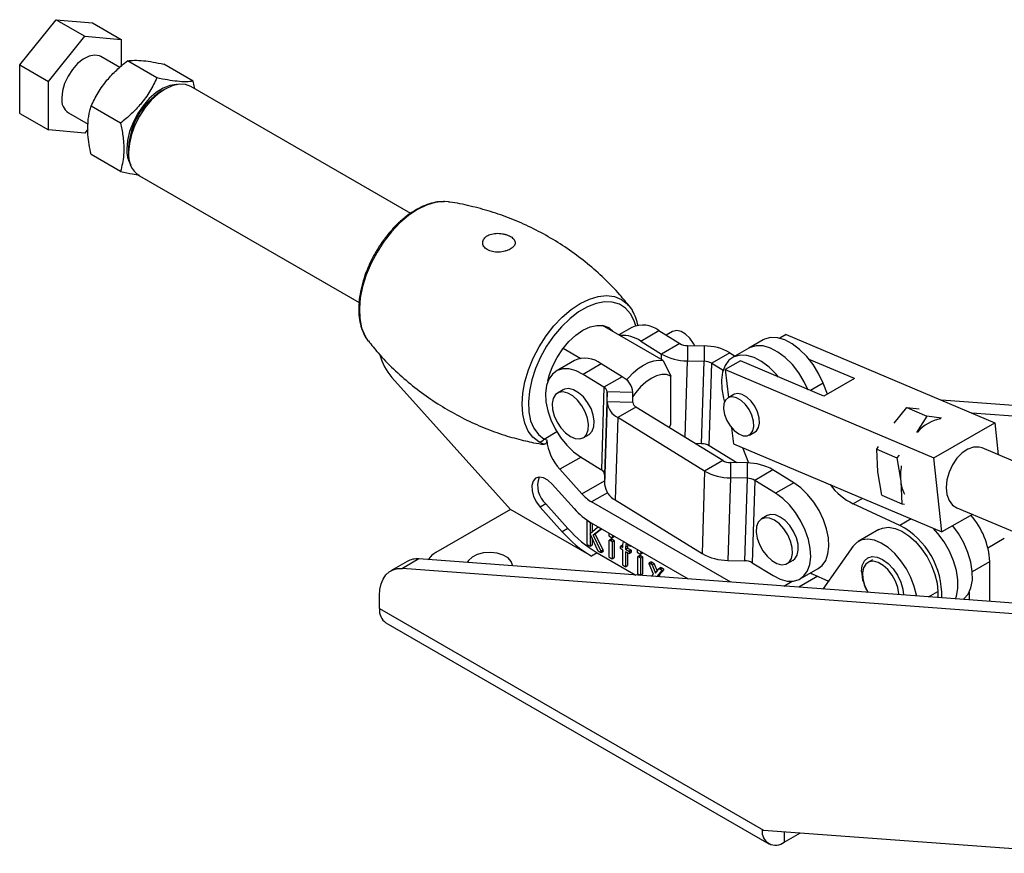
# Model space of a CAD drawing. Extents: x 63 to 798, y 53 to 570.
# Tile 1 of 28: x 63 to 245, y 65 to 219. Entities that reach past the tile are written whole.
import ezdxf

# ---------------------------------------------------------------- set-up
doc = ezdxf.new("R2010")
doc.units = 0
doc.header["$LTSCALE"] = 2
doc.layers.get('0').update_dxf_attribs({"linetype": 'CONTINUOUS'})

msp = doc.modelspace()

# ---------------------------------------------------------------- linework, layer by layer
at = {"color": 7, "linetype": 'CONTINUOUS'}
for p, q in [((63.0498, 210.3061), (69.7674, 218.6626)), ((69.7674, 218.6626), (75.0707, 215.6011)), ((69.7674, 218.6626), (76.4849, 218.0619)), ((76.4849, 218.0619), (81.7882, 215.0004)), ((68.3531, 207.2445), (75.0707, 215.6011)), ((75.0707, 215.6011), (81.7882, 215.0004)), ((81.7882, 215.0004), (81.7882, 210.0611)), ((81.5325, 209.8416), (78.0704, 211.8402)), ((88.4087, 207.9012), (82.9458, 211.0548)), ((63.0498, 210.3061), (68.3531, 207.2445)), ((63.0498, 201.3489), (63.0498, 210.3061)), ((95.1262, 207.3005), (89.6634, 210.4542)), ((68.3531, 198.2874), (68.3531, 207.2445)), ((89.9188, 205.8485), (89.2118, 205.4402)), ((135.2953, 182.8752), (94.682, 206.3207)), ((81.6912, 199.5446), (76.2283, 202.6983)), ((63.0498, 201.3489), (68.3531, 198.2874)), ((72.0709, 201.4476), (75.6714, 199.3691)), ((75.6698, 198.432), (75.0707, 197.6867)), ((75.0707, 197.6867), (68.3531, 198.2874)), ((83.1847, 194.9999), (83.1847, 194.1835)), ((81.6912, 190.5875), (76.2283, 193.7411)), ((85.1578, 189.8225), (125.7622, 166.382)), ((142.2929, 184.9722), (141.5719, 185.0341)), ((181.9499, 155.691), (170.7644, 162.1482)), ((176.1743, 161.8038), (173.7677, 160.4145)), ((177.7967, 159.2562), (181.1554, 161.1952)), ((181.1554, 161.1952), (185.007, 158.8184)), ((183.6779, 161.0149), (182.5256, 160.3497)), ((204.6536, 160.4798), (203.4826, 159.8038)), ((204.6536, 160.4798), (243.2016, 144.1763)), ((127.3192, 159.4463), (127.4581, 159.2639)), ((177.7967, 159.2562), (181.6483, 156.8794)), ((185.007, 158.8184), (181.6483, 156.8794)), ((186.4206, 158.4407), (186.4192, 155.6049)), ((186.4206, 158.4407), (189.5129, 158.3797)), ((189.5129, 158.3797), (189.5115, 155.5439)), ((200.4168, 159.4938), (197.7652, 157.9631)), ((163.4812, 157.9437), (166.7312, 156.0676)), ((194.2838, 157.1052), (190.9251, 155.1663)), ((194.2838, 157.1052), (195.2483, 156.5101)), ((197.7652, 157.9631), (194.76, 156.2282)), ((165.5323, 155.6603), (162.1736, 153.7213)), ((170.5135, 155.0517), (167.1547, 153.1128)), ((174.3651, 152.6749), (170.5135, 155.0517)), ((181.9499, 155.691), (183.3641, 152.812)), ((186.4192, 155.6049), (189.5115, 155.5439)), ((189.0484, 140.3061), (189.5115, 155.5439)), ((190.4621, 139.9285), (190.9251, 155.1663)), ((190.9251, 155.1663), (193.005, 153.8827)), ((196.2125, 155.6068), (193.4282, 153.9995)), ((211.6317, 149.0854), (196.2125, 155.6068)), ((217.2886, 152.3511), (208.9359, 155.8838)), ((171.0063, 150.7359), (167.1547, 153.1128)), ((193.4282, 153.9995), (193.9903, 148.8197)), ((193.4282, 153.9995), (231.9763, 137.6961)), ((131.821, 152.5625), (153.7585, 128.1497)), ((174.3651, 152.6749), (171.0063, 150.7359)), ((183.3641, 143.8519), (183.3641, 152.812)), ((212.2985, 149.4704), (211.4956, 151.4944)), ((217.2886, 152.3511), (211.6317, 149.0854)), ((163.4821, 150.2726), (162.4215, 149.6603)), ((171.0063, 150.7359), (170.5433, 135.4981)), ((171.5915, 149.8801), (171.1285, 134.6423)), ((171.5906, 148.0334), (171.5915, 149.8801)), ((176.3401, 149.7863), (171.5915, 149.8801)), ((176.3392, 147.9397), (176.3401, 149.7863)), ((194.9911, 149.3975), (193.9305, 148.7852)), ((171.5906, 148.0334), (171.1276, 132.7956)), ((176.3392, 147.9397), (171.5906, 148.0334)), ((288.562, 144.238), (233.3537, 148.3414)), ((176.9244, 147.0838), (173.5656, 145.1449)), ((192.963, 137.1862), (176.9244, 147.0838)), ((224.6561, 144.1015), (226.9713, 146.9735)), ((226.9713, 146.9735), (230.6827, 145.4038)), ((226.9713, 146.9735), (229.2604, 146.7595)), ((285.2845, 142.5234), (238.9709, 145.9656)), ((173.5656, 145.1449), (173.1026, 129.9071)), ((189.6043, 135.2473), (173.5656, 145.1449)), ((183.0253, 143.3189), (183.3641, 143.8519)), ((230.6827, 145.4038), (228.7458, 142.3718)), ((233.35, 145.0298), (230.6827, 145.4038)), ((231.9763, 137.6961), (243.2016, 144.1763)), ((243.2016, 144.1763), (243.8428, 138.2668)), ((167.1836, 141.4112), (168.2442, 142.0235)), ((194.5945, 143.2505), (194.9154, 140.2927)), ((197.8989, 141.911), (198.9596, 142.5233)), ((189.0484, 140.3061), (187.8697, 140.3294)), ((194.9154, 140.2927), (233.4635, 123.9892)), ((195.5554, 136.7853), (190.4621, 139.9285)), ((196.5838, 139.5871), (197.713, 136.7401)), ((221.4207, 139.2665), (221.7566, 139.7924)), ((221.4207, 139.2665), (225.132, 137.6968)), ((221.6334, 135.1337), (221.4207, 139.2665)), ((263.8088, 129.8224), (240.8663, 139.5257)), ((166.6917, 137.875), (170.5433, 135.4981)), ((192.963, 137.1862), (189.6043, 135.2473)), ((194.3766, 136.8086), (194.3752, 133.9728)), ((197.4689, 136.7476), (194.3766, 136.8086)), ((197.4689, 136.7476), (197.4675, 133.9118)), ((225.5336, 138.195), (225.132, 137.6968)), ((225.132, 137.6968), (225.8387, 133.3551)), ((233.4635, 123.9892), (231.9763, 137.6961)), ((166.929, 131.0447), (162.8629, 135.5695)), ((171.1285, 134.6423), (171.1276, 132.7956)), ((189.6043, 135.2473), (189.1412, 120.0095)), ((202.2398, 135.4731), (198.8811, 133.5341)), ((206.0914, 133.0963), (202.2398, 135.4731)), ((222.3401, 130.792), (221.6334, 135.1337)), ((165.501, 128.3134), (161.435, 132.8383)), ((194.3752, 133.9728), (193.9122, 118.735)), ((197.4675, 133.9118), (194.3752, 133.9728)), ((197.4675, 133.9118), (197.0044, 118.674)), ((198.8811, 133.5341), (198.4181, 118.2964)), ((202.7327, 131.1573), (198.8811, 133.5341)), ((206.0914, 133.0963), (202.7327, 131.1573)), ((225.8387, 133.3551), (226.0515, 129.2224)), ((160.2644, 129.183), (159.2037, 128.5707)), ((160.2644, 129.183), (164.3304, 124.6581)), ((194.4197, 114.7199), (168.714, 129.5595)), ((173.1026, 129.9071), (189.1412, 120.0095)), ((225.6743, 125.2147), (217.0493, 129.1972)), ((222.3401, 130.792), (226.0515, 129.2224)), ((226.0515, 129.2224), (226.5142, 129.1575)), ((153.7585, 128.1497), (139.9699, 120.1897)), ((168.714, 119.5161), (153.7585, 128.1497)), ((159.2037, 128.5707), (163.2698, 124.0458)), ((236.1919, 128.4736), (261.78, 117.6514)), ((167.89, 121.7351), (167.89, 126.0053)), ((167.9909, 126.0972), (167.9081, 126.0495)), ((168.4619, 125.6751), (168.5593, 125.7313)), ((168.4619, 125.6751), (168.4619, 123.6979)), ((186.6271, 115.2991), (168.714, 125.6401)), ((168.8155, 125.5816), (168.8155, 123.9998)), ((201.1801, 127.0088), (200.1195, 126.3965)), ((239.1005, 127.2434), (233.4635, 123.9892)), ((164.3304, 124.6581), (163.2698, 124.0458)), ((168.4619, 123.6979), (169.8435, 124.8775)), ((170.3171, 124.3916), (169.0231, 123.3739)), ((170.6083, 124.5466), (169.3767, 123.578)), ((169.9337, 124.936), (169.8668, 124.8974)), ((170.3171, 124.3916), (170.597, 124.5531)), ((170.4101, 124.5505), (170.5058, 124.6058)), ((172.0106, 123.7371), (172.0021, 123.7321)), ((221.808, 124.437), (217.9896, 122.2327)), ((169.898, 120.5759), (168.4619, 123.6298)), ((168.4619, 123.6298), (168.4619, 121.405)), ((168.8155, 122.878), (168.8155, 121.6091)), ((169.0231, 123.3739), (169.3767, 123.578)), ((169.0231, 123.3739), (170.4163, 120.4583)), ((169.3767, 123.578), (170.7699, 120.6625)), ((171.9964, 119.3604), (171.9964, 122.45)), ((172.3688, 122.6991), (172.0152, 122.495)), ((172.252, 122.4088), (172.6056, 122.6129)), ((172.5055, 122.9326), (172.8591, 123.1367)), ((172.5112, 122.1529), (172.8647, 122.357)), ((172.5112, 122.1529), (172.5112, 119.0633)), ((172.5684, 123.1539), (172.7946, 123.2845)), ((172.8647, 122.357), (172.8647, 119.2674)), ((241.9477, 121.0888), (244.9796, 122.8391)), ((168.4417, 121.3599), (168.7953, 121.564)), ((168.4619, 121.405), (168.8155, 121.6091)), ((169.7747, 120.1284), (168.714, 119.5161)), ((169.7747, 120.1284), (176.886, 116.0231)), ((170.4163, 120.4583), (170.7699, 120.6625)), ((170.4676, 120.1881), (170.8212, 120.3922)), ((170.4887, 120.2411), (170.8422, 120.4452)), ((174.4382, 121.5322), (174.0846, 121.3281)), ((174.136, 121.3212), (174.4895, 121.5253)), ((174.136, 121.3212), (174.5015, 121.1102)), ((174.5015, 120.6479), (174.136, 120.8589)), ((174.5015, 121.1102), (174.5015, 121.4383)), ((174.5015, 117.9153), (174.5015, 120.6479)), ((175.0162, 121.166), (175.3697, 121.3701)), ((175.0162, 121.166), (175.0162, 120.813)), ((175.0162, 120.813), (175.3697, 121.0171)), ((175.0162, 120.813), (175.606, 120.4726)), ((175.606, 120.0103), (175.0162, 120.3507)), ((175.0162, 120.3507), (175.0162, 117.6182)), ((175.4081, 121.6935), (175.3697, 121.3701)), ((175.3697, 121.3701), (175.3697, 121.0171)), ((175.3697, 121.0171), (175.9595, 120.6767)), ((175.3697, 120.1466), (175.3697, 117.8223)), ((175.606, 120.4726), (175.9595, 120.6767)), ((175.6578, 120.0051), (176.0113, 120.2092)), ((175.7025, 120.1836), (176.0561, 120.3877)), ((175.841, 121.3726), (175.9737, 121.4492)), ((177.2494, 120.7127), (177.2409, 120.7078)), ((177.7443, 119.9082), (178.0979, 120.1123)), ((177.8072, 120.1295), (178.0334, 120.2602)), ((216.9772, 121.2933), (211.4707, 113.4526)), ((134.6167, 118.5473), (131.6115, 116.8125)), ((136.7927, 119.003), (133.7875, 117.2682)), ((254.4263, 110.26), (136.7927, 119.003)), ((172.493, 119.0199), (172.8465, 119.224)), ((172.5112, 119.0633), (172.8647, 119.2674)), ((177.2353, 116.3361), (177.2353, 119.4257)), ((177.6076, 119.6748), (177.254, 119.4707)), ((177.4908, 119.3845), (177.8444, 119.5886)), ((177.75, 119.1286), (178.1035, 119.3327)), ((177.75, 119.1286), (177.75, 116.039)), ((178.1035, 119.3327), (178.1035, 116.2431)), ((179.7082, 118.4659), (179.3546, 118.2618)), ((179.6089, 118.1617), (179.9625, 118.3658)), ((193.9122, 118.735), (197.0044, 118.674)), ((198.4181, 118.2964), (202.2697, 115.9195)), ((204.8816, 118.1474), (205.9422, 118.7597)), ((220.6297, 118.8639), (219.7546, 118.3587)), ((242.2882, 111.1621), (242.2882, 118.5203)), ((251.4211, 108.5251), (133.7875, 117.2682)), ((174.9992, 117.5748), (175.3528, 117.7789)), ((175.0162, 117.6182), (175.3697, 117.8223)), ((180.1639, 116.2181), (179.365, 118.1312)), ((179.9047, 117.9022), (180.2583, 118.1063)), ((179.9047, 117.9022), (180.5231, 116.3946)), ((180.2583, 118.1063), (180.8116, 116.7572)), ((180.5231, 116.3946), (181.1504, 117.1831)), ((181.6393, 116.8183), (180.8457, 115.841)), ((181.5268, 117.4067), (181.1732, 117.2026)), ((181.9928, 117.0224), (181.1993, 116.0451)), ((181.4185, 117.1171), (181.7721, 117.3212)), ((181.6393, 116.8183), (181.9928, 117.0224)), ((207.2508, 115.311), (210.6095, 117.2499)), ((177.7318, 115.9956), (178.0853, 116.1997)), ((177.75, 116.039), (178.1035, 116.2431)), ((179.8218, 115.8049), (180.1639, 116.2181)), ((180.8457, 115.841), (181.1993, 116.0451)), ((180.8457, 115.841), (180.894, 115.7252)), ((181.1993, 116.0451), (181.3468, 115.6916)), ((209.1816, 116.4256), (209.4925, 116.2741)), ((209.4925, 116.2741), (212.4826, 114.8935)), ((232.6716, 112.9688), (232.6716, 111.8769)), ((238.4699, 112.8489), (238.4699, 111.4459)), ((129.5401, 109.8408), (129.5401, 112.234)), ((129.5401, 109.8408), (200.4595, 68.8999)), ((130.7312, 107.2082), (201.4418, 66.3878)), ((200.4595, 68.8999), (258.1978, 64.6085)), ((204.3166, 66.6725), (207.295, 68.3919))]:
    msp.add_line(p, q, dxfattribs=at)
at = {"color": 8, "linetype": 'CONTINUOUS'}
for p, q in [((181.618, 155.8826), (181.6483, 156.8794)), ((185.9903, 141.4892), (186.4192, 155.6049)), ((211.4956, 151.4944), (209.1447, 150.1373)), ((159.9465, 141.168), (162.3037, 142.5288)), ((166.7714, 137.8258), (162.8629, 135.5695)), ((166.929, 131.0447), (171.1279, 133.4687)), ((171.6377, 131.2474), (168.714, 129.5595)), ((218.7831, 130.1981), (217.0493, 129.1972)), ((168.176, 125.9506), (168.1938, 125.9609)), ((227.7427, 126.4087), (225.6743, 125.2147)), ((170.1572, 124.8069), (170.1573, 124.807)), ((239.074, 116.6648), (242.2882, 118.5203)), ((204.2584, 113.9887), (205.7962, 114.8764)), ((210.5284, 115.7958), (207.0399, 113.7819)), ((230.9959, 112.0014), (232.6716, 112.9688)), ((204.3166, 68.6132), (204.3166, 66.6725))]:
    msp.add_line(p, q, dxfattribs=at)
at = {"color": 7, "linetype": 'CONTINUOUS', "flags": 128}
for points in [[(78.0704, 211.8402), (77.775, 211.98), (76.8771, 212.1197), (75.8656, 211.9153), (74.8043, 211.3797), (73.7596, 210.5465), (72.7973, 209.4681), (71.9779, 208.2122), (71.3528, 206.8578), (70.9613, 205.49), (70.828, 204.1947)], [(92.1342, 206.6951), (92.0154, 206.6956), (90.8079, 206.5149), (89.5351, 206.0053), (88.2491, 205.1876), (87.0026, 204.0953), (85.8465, 202.773), (84.8282, 201.2751), (83.9895, 199.6626), (83.3646, 198.0018), (82.9791, 196.3605), (82.8488, 194.806)], [(94.682, 206.3207), (93.6618, 206.6985), (92.4973, 206.745), (91.2339, 206.4582), (89.9199, 205.8491), (88.6059, 204.9412), (87.3425, 203.7692), (86.178, 202.3783), (85.1574, 200.8218), (84.3198, 199.1597), (83.6974, 197.4558), (83.3141, 195.7755), (83.1847, 194.1835)], [(175.7461, 165.6621), (176.2076, 164.9919), (176.2516, 164.9171)], [(160.6377, 151.8594), (160.9003, 152.8875), (161.5227, 154.5914), (162.3603, 156.2535), (163.3809, 157.81), (164.5454, 159.2009), (165.8088, 160.3729), (167.1228, 161.2809), (168.4368, 161.89), (169.7002, 162.1768), (170.8647, 162.1302), (171.8853, 161.7522), (172.7229, 161.0572), (172.788, 160.98)], [(187.8153, 158.4132), (187.571, 158.8514), (186.8798, 159.7946), (186.0804, 160.5407), (185.2439, 161.0237), (184.4445, 161.2004), (183.7534, 161.0552), (183.6779, 161.0149)], [(208.6945, 150.3277), (208.0226, 151.7272), (206.9991, 153.3976), (205.8129, 154.9107), (204.5096, 156.2082), (203.1393, 157.2403), (201.7545, 157.9674), (200.4086, 158.3615), (199.1532, 158.4075), (198.0366, 158.1036), (197.7652, 157.9631)], [(208.7608, 150.1692), (208.0226, 151.7272), (206.9991, 153.3976), (205.8129, 154.9107), (204.5096, 156.2082), (203.1393, 157.2403), (201.7545, 157.9674), (200.4086, 158.3615), (199.1532, 158.4075), (198.0366, 158.1036), (197.7652, 157.9631)], [(211.4956, 151.4944), (210.6742, 153.258), (209.6508, 154.9284), (208.4646, 156.4414), (207.1613, 157.7389), (205.7909, 158.7711), (204.4062, 159.4982), (203.0602, 159.8923), (201.8048, 159.9383), (200.6883, 159.6343), (200.4168, 159.4938)], [(203.279, 152.6181), (202.8077, 153.1758), (201.5044, 154.4733), (200.1341, 155.5055), (198.7493, 156.2325), (197.4034, 156.6267), (196.148, 156.6726), (195.0314, 156.3687), (194.0965, 155.7266), (193.3792, 154.7709), (192.9072, 153.5384), (192.6984, 152.0765), (192.761, 150.4412), (193.0926, 148.6956), (193.2894, 148.0088)], [(175.1519, 152.0946), (175.5101, 152.5053), (176.4106, 153.413), (177.3497, 154.1911), (178.3083, 154.8236), (179.2669, 155.2978), (180.2059, 155.604), (181.1064, 155.736), (181.9499, 155.691)], [(167.1547, 153.1128), (165.8405, 153.7746), (164.5679, 154.1183), (163.3859, 154.1305), (162.3397, 153.8108), (161.4697, 153.1715), (160.8093, 152.2371), (160.3838, 151.0436), (160.2097, 149.6369), (160.2935, 148.0709), (160.6321, 146.4059), (161.2125, 144.7058), (162.0123, 143.036), (163.0009, 141.4607), (164.1402, 140.0404), (165.3864, 138.8297), (166.6917, 137.875)], [(183.3641, 152.812), (182.5728, 153.0637), (181.6807, 153.0734), (180.7192, 152.8408), (179.7225, 152.3741), (178.7257, 151.69), (177.7642, 150.8124), (176.8721, 149.7727), (176.3397, 149.0198)], [(164.8025, 141.647), (165.7111, 141.2667), (166.5523, 141.203), (167.2637, 141.4606), (167.7925, 142.0205), (168.0997, 142.8411), (168.1623, 143.8616), (167.9757, 145.0062), (167.5537, 146.1901), (166.9278, 147.3254), (166.1442, 148.328), (165.2611, 149.1236), (164.344, 149.653), (163.4609, 149.8771), (162.6773, 149.7792), (162.0513, 149.3666), (161.6294, 148.6698), (161.4428, 147.7406), (161.5054, 146.6479), (161.8125, 145.4728), (162.3414, 144.3022), (163.0528, 143.2232), (163.8939, 142.3157), (164.8025, 141.647)], [(168.2442, 142.0235), (168.3243, 142.0729), (168.8532, 142.6328), (169.1603, 143.4534), (169.2229, 144.4739), (169.0363, 145.6185), (168.6144, 146.8024), (167.9884, 147.9377), (167.2048, 148.9403), (166.3217, 149.7359), (165.4046, 150.2653), (164.5215, 150.4894), (163.7379, 150.3915), (163.4821, 150.2726)], [(198.9596, 142.5233), (199.1694, 142.6733), (199.5877, 143.2684), (199.7738, 144.1027), (199.7113, 145.1021), (199.4057, 146.1777), (198.8841, 147.234), (198.193, 148.1772), (197.3936, 148.9234), (196.5571, 149.4063), (195.7577, 149.583), (195.0665, 149.4379), (194.9911, 149.3975)], [(195.9147, 142.1074), (196.7419, 141.7739), (197.4955, 141.7579), (198.1088, 142.061), (198.527, 142.6561), (198.7132, 143.4904), (198.6506, 144.4898), (198.345, 145.5654), (197.8235, 146.6217), (197.1323, 147.5649), (196.3329, 148.3111), (195.4964, 148.794), (194.6971, 148.9707), (194.0059, 148.8256), (193.4843, 148.3714), (193.1787, 147.6486), (193.1162, 146.7214), (193.3023, 145.6722), (193.7206, 144.5942), (194.3338, 143.5832), (195.0875, 142.7289), (195.9147, 142.1074)], [(240.8663, 139.5257), (240.3278, 139.6861), (239.3056, 139.6835), (238.2345, 139.3238), (237.182, 138.6295), (236.2141, 137.6443), (235.3916, 136.4301), (234.7663, 135.0632), (234.3775, 133.6295), (234.2495, 132.219), (234.3904, 130.9204), (234.7913, 129.8153), (235.4271, 128.9731), (236.1919, 128.4736)], [(161.435, 132.8383), (160.637, 133.5611), (159.8079, 134.0042), (159.029, 134.1244), (158.3763, 133.9098), (157.9138, 133.3814), (157.6868, 132.591), (157.7175, 131.616), (158.0028, 130.5517), (158.515, 129.5023), (159.2037, 128.5707)], [(210.6095, 117.2499), (211.3134, 117.7998), (211.9738, 118.7342), (212.3993, 119.9276), (212.5734, 121.3344), (212.4896, 122.9004), (212.151, 124.5654), (211.5706, 126.2654), (210.7708, 127.9352), (209.7822, 129.5105), (208.643, 130.9309), (207.3967, 132.1416), (206.0914, 133.0963)], [(202.2697, 115.9195), (203.5838, 115.2577), (204.8564, 114.914), (206.0385, 114.9018), (207.0846, 115.2215), (207.9546, 115.8608), (208.6151, 116.7952), (209.0405, 117.9887), (209.2147, 119.3954), (209.1309, 120.9614), (208.7922, 122.6264), (208.2119, 124.3265), (207.412, 125.9963), (206.4235, 127.5716), (205.2842, 128.9919), (204.038, 130.2026), (202.7327, 131.1573)], [(202.9333, 118.1656), (203.8183, 117.9325), (204.6055, 118.0213), (205.2367, 118.4254), (205.6649, 119.1147), (205.8584, 120.0382), (205.8029, 121.1273), (205.5024, 122.3014), (204.9794, 123.4732), (204.2725, 124.556), (203.4341, 125.4694), (202.5265, 126.1456), (201.617, 126.5345), (200.7731, 126.6074), (200.0572, 126.3586), (199.5225, 125.8068), (199.2088, 124.9928), (199.1391, 123.977), (199.3188, 122.8348), (199.7344, 121.6508), (200.3552, 120.5129), (201.1351, 119.5055), (202.0162, 118.7032), (202.9333, 118.1656)], [(205.9422, 118.7597), (206.2973, 119.0377), (206.7255, 119.727), (206.9191, 120.6505), (206.8635, 121.7396), (206.5631, 122.9137), (206.04, 124.0855), (205.3331, 125.1683), (204.4948, 126.0817), (203.5872, 126.7579), (202.6777, 127.1469), (201.8337, 127.2197), (201.1801, 127.0088)], [(221.808, 124.437), (222.4835, 124.7243), (223.5784, 124.8569), (224.7836, 124.6574), (226.0505, 124.1339), (227.3277, 123.3076), (228.5637, 122.2118), (229.7085, 120.8909), (230.7158, 119.3982), (231.5449, 117.7941), (232.1623, 116.1435), (232.543, 114.5131), (232.6716, 112.9688)], [(235.9645, 111.6321), (236.1533, 112.152), (236.4216, 113.5676), (236.4195, 115.1695), (236.1469, 116.8963), (235.6145, 118.6816), (234.8426, 120.4567), (233.8609, 122.1536), (232.7071, 123.7068), (231.8075, 124.6896)], [(235.9645, 111.6321), (236.1533, 112.152), (236.4216, 113.5676), (236.4195, 115.1695), (236.1469, 116.8963), (235.6145, 118.6816), (234.8426, 120.4567), (233.8609, 122.1536), (232.7071, 123.7068), (231.8075, 124.6896)], [(237.3913, 111.5261), (237.5082, 111.6193), (238.2765, 112.5081), (238.805, 113.6828), (239.0733, 115.0983), (239.0711, 116.7003), (238.7986, 118.4271), (238.2661, 120.2123), (237.4942, 121.9875), (236.5125, 123.6843), (235.4454, 125.1334)], [(228.7461, 112.1686), (228.7246, 112.3088), (228.3439, 113.9392), (227.7265, 115.5898), (226.8974, 117.1939), (225.8901, 118.6866), (224.7453, 120.0075), (223.5093, 121.1033), (222.2321, 121.9296), (220.9653, 122.4531), (219.76, 122.6526), (218.6652, 122.52), (217.7249, 122.0607), (216.9772, 121.2933)], [(154.1194, 117.7405), (154.1164, 117.8323), (153.8809, 118.5509), (153.2889, 119.1974), (152.3931, 119.7146), (151.2731, 120.0563), (150.0283, 120.1923), (148.7694, 120.1104), (147.6083, 119.8179), (146.648, 119.3409), (145.974, 118.7216), (145.7471, 118.3375)], [(218.6002, 116.6834), (218.7327, 117.7693), (219.1212, 118.6281), (219.7393, 119.2014), (220.5447, 119.4501), (221.4827, 119.3573), (222.4893, 118.9293), (223.4958, 118.1952), (224.4338, 117.205), (225.2393, 116.0263), (225.8573, 114.7394), (226.2458, 113.432), (226.3762, 112.3448)], [(225.5017, 112.4098), (225.4955, 112.56), (225.3089, 113.7046), (224.8869, 114.8885), (224.261, 116.0239), (223.4774, 117.0265), (222.5943, 117.822), (221.6771, 118.3515), (220.7941, 118.5755), (220.0105, 118.4776), (219.3845, 118.065), (218.9625, 117.3683), (218.776, 116.4391), (218.8385, 115.3464), (219.1457, 114.1712), (219.6745, 113.0007), (219.7679, 112.8359)], [(129.5401, 112.234), (129.6143, 113.371), (129.8353, 114.3985), (130.1986, 115.2949), (130.6965, 116.0413), (131.3185, 116.6222), (132.0516, 117.0253), (132.8804, 117.2421), (133.7875, 117.2682)]]:
    msp.add_lwpolyline(points, dxfattribs=at)
at = {"color": 8, "linetype": 'CONTINUOUS', "flags": 128}
for points in [[(141.5719, 185.0341), (141.3804, 185.0366), (139.8434, 184.8698), (138.2288, 184.3769), (136.575, 183.5697), (134.9212, 182.4674), (133.3066, 181.0962), (131.7696, 179.4885), (130.3467, 177.6825), (129.0717, 175.7212), (127.9748, 173.6511), (127.0821, 171.5213), (126.4148, 169.3824), (125.9887, 167.2852), (125.8139, 165.2795), (125.8946, 163.4129), (126.2289, 161.7297), (126.8088, 160.2698), (127.3192, 159.4463)], [(158.9728, 140.629), (157.8854, 141.4881), (157.0123, 142.6485), (156.3749, 144.0819), (155.9887, 145.7532), (155.8632, 147.6214), (156.0015, 149.6406), (156.4002, 151.7616), (157.0496, 153.9322), (157.9337, 156.0993), (159.0308, 158.2097), (160.3141, 160.2118), (161.7522, 162.0566), (163.3097, 163.6987), (164.9486, 165.098), (166.6286, 166.2202), (168.3086, 167.0377), (169.9475, 167.5306), (171.505, 167.6868), (172.9431, 167.5024), (174.2264, 166.9819), (175.3235, 166.1382), (175.7461, 165.6621)], [(176.881, 162.1052), (176.5846, 163.0164), (175.8944, 164.3282), (174.9742, 165.3563), (173.8482, 166.0735), (172.5458, 166.4612), (171.1013, 166.5091), (169.5524, 166.216), (167.9398, 165.5896), (166.3058, 164.6463), (164.6932, 163.4109), (163.1443, 161.9157), (161.6998, 160.1999), (160.3974, 158.3085), (159.2714, 156.2912), (158.3512, 154.2007), (157.661, 152.092), (157.2189, 150.0202), (157.0364, 148.0398), (157.1184, 146.2027), (157.4627, 144.5569), (158.0603, 143.1458), (158.8956, 142.0062), (159.9465, 141.168), (159.9465, 141.168)]]:
    msp.add_lwpolyline(points, dxfattribs=at)
at = {"color": 7, "linetype": 'CONTINUOUS'}
for centre, radius, start, end in [((73.6951, 203.8371), 2.8892, 172.891506, 235.796304), ((96.2378, 194.4243), 13.0658, 122.529918, 177.475455), ((88.3823, 194.5651), 5.5387, 177.507961, 209.453693), ((87.7158, 193.6066), 4.5676, 172.745277, 235.942557), ((178.1625, 157.388), 4.8428, 51.828877, 114.239607), ((174.5571, 154.7435), 5.5552, 54.326654, 95.606406), ((186.424, 161.2879), 2.8472, 240.154406, 269.933126), ((189.5016, 148.7703), 9.6094, 60.154621, 89.932863), ((139.2511, 159.2296), 9.9828, 194.471639, 221.901845), ((186.4305, 165.2143), 9.6094, 240.154668, 269.932819), ((167.54, 151.4032), 4.7067, 50.820108, 115.248377), ((189.5081, 152.6967), 2.8472, 60.154537, 89.932757), ((172.7603, 149.4581), 3.5948, 5.238351, 63.486058), ((170.5308, 149.7828), 1.0651, 5.2386, 63.485884), ((175.1704, 148.3616), 3.5948, 185.23841, 243.486004), ((177.3999, 148.0369), 1.0651, 185.238342, 243.48597), ((234.4246, 137.9288), 7.0878, 99.493216, 140.501408), ((159.0559, 141.628), 1.0024, 265.244832, 332.68398), ((169.9284, 142.0107), 9.5608, 186.06775, 222.353373), ((189.0451, 137.4589), 2.8473, 60.154732, 89.932685), ((194.38, 139.6558), 2.8472, 240.154398, 269.933134), ((197.4576, 127.1382), 9.6094, 60.154599, 89.932888), ((170.0678, 134.545), 1.0651, 5.238298, 63.486127), ((194.3865, 143.5822), 9.6094, 240.154693, 269.932794), ((236.1164, 134.3785), 10.3285, 169.785036, 185.686436), ((163.1709, 132.5165), 4.4227, 158.66283, 228.914517), ((197.4641, 131.0645), 2.8472, 60.154553, 89.932749), ((232.6103, 133.9893), 6.8013, 185.350316, 206.455744), ((172.542, 135.9756), 7.4712, 221.298667, 239.178503), ((174.7074, 133.1238), 3.5948, 185.238355, 243.486053), ((222.7431, 140.4132), 12.5785, 217.602501, 243.085228), ((175.6044, 137.189), 13.4482, 221.298639, 239.178543), ((228.4012, 117.8618), 13.9027, 2.714836, 41.513907), ((180.3894, 139.085), 22.7872, 221.298662, 239.178526), ((181.45, 139.6973), 22.7872, 221.298662, 239.178526), ((218.7922, 112.3031), 14.6312, 358.113936, 61.941416), ((141.7208, 116.8592), 3.7627, 117.730999, 147.642639), ((136.4298, 115.3127), 3.7081, 84.384271, 119.271785), ((193.9235, 128.3445), 9.6095, 240.154711, 269.932776), ((197.0011, 115.8267), 2.8473, 60.154786, 89.932631), ((226.7586, 117.0216), 8.1655, 182.373606, 210.824444), ((132.2841, 109.4966), 2.7656, 172.849933, 235.837824), ((202.7284, 68.5991), 2.4969, 172.708162, 309.499691)]:
    msp.add_arc(centre, radius, start, end, dxfattribs=at)
msp.add_ellipse((204.5253, 71.2471), major_axis=(10.1816, 0.3193), ratio=0.2383358, start_param=4.27177792, end_param=4.29413717, dxfattribs=at)
for points, knots in [([(76.2283, 202.6983), (76.6381, 203.5236), (77.4664, 205.1922), (79.0847, 207.4387), (80.9423, 209.4069), (82.2739, 210.5021), (82.9458, 211.0548)], [0, 0, 0, 0, 0.2646058, 0.53494966, 0.7653441, 1, 1, 1, 1]), ([(82.9458, 211.0548), (83.3556, 211.1027), (84.1839, 211.1996), (85.8022, 211.1174), (87.6598, 210.8595), (88.9914, 210.5901), (89.6634, 210.4542)], [0, 0, 0, 0, 0.26460582, 0.53494969, 0.76534414, 1, 1, 1, 1]), ([(88.4087, 207.9012), (87.999, 207.0758), (87.1706, 205.4073), (85.5523, 203.1608), (83.6948, 201.1926), (82.3631, 200.0973), (81.6912, 199.5446)], [0, 0, 0, 0, 0.26460582, 0.53494969, 0.76534414, 1, 1, 1, 1]), ([(95.1262, 207.3005), (94.7165, 207.2526), (93.8881, 207.1558), (92.2698, 207.2379), (90.4123, 207.4958), (89.0806, 207.7652), (88.4087, 207.9012)], [0, 0, 0, 0, 0.2646058, 0.53494966, 0.7653441, 1, 1, 1, 1]), ([(95.3877, 205.9133), (95.3772, 205.9977), (95.3209, 206.4498), (95.2136, 206.9189), (95.1262, 207.3005)], [0, 0, 0, 0, 0.18653979, 1, 1, 1, 1]), ([(76.2283, 193.7411), (75.9925, 194.9918), (75.5999, 197.0745), (75.6215, 199.7635), (75.8913, 201.474), (76.1492, 202.4109), (76.2283, 202.6983)], [0, 0, 0, 0, 0.37723736, 0.62820906, 0.88596047, 1, 1, 1, 1]), ([(81.6912, 199.5446), (81.7703, 199.1659), (82.0238, 197.9525), (82.2963, 195.93), (82.3235, 193.212), (81.9269, 191.5659), (81.6912, 190.5875)], [0, 0, 0, 0, 0.11404009, 0.36536098, 0.62276105, 1, 1, 1, 1]), ([(81.6912, 190.5875), (82.4579, 190.429), (83.7167, 190.1688), (84.7468, 190.0565), (85.1494, 190.0127)], [0, 0, 0, 0, 0.60913913, 1, 1, 1, 1]), ([(141.4899, 185.0058), (141.2118, 185.0176), (140.4501, 185.0496), (139.1293, 184.7792), (137.5606, 184.2298), (135.9671, 183.388), (134.3897, 182.2897), (132.8626, 180.9563), (131.4179, 179.4198), (130.0841, 177.7127), (128.887, 175.8703), (127.8501, 173.9297), (126.9946, 171.9298), (126.3382, 169.9098), (125.8958, 167.9093), (125.6785, 165.9659), (125.6974, 164.1194), (125.9504, 162.3989), (126.4698, 160.8779), (126.935, 159.8949), (127.2862, 159.5045), (127.3126, 159.4751)], [0, 0, 0, 0, 0.03158839, 0.08652159, 0.14249829, 0.19913758, 0.25603407, 0.31290392, 0.36968155, 0.42637241, 0.48300948, 0.53963581, 0.59629229, 0.65301804, 0.70986208, 0.76686885, 0.82406295, 0.88141214, 0.93867137, 0.99538613, 1, 1, 1, 1]), ([(175.7244, 165.6332), (175.1362, 166.3743), (173.6997, 168.184), (171.0974, 170.8477), (167.9972, 173.6124), (164.6798, 176.1168), (161.1954, 178.3465), (157.5774, 180.2844), (153.8646, 181.9179), (150.0949, 183.2525), (146.3087, 184.247), (143.6872, 184.8086), (142.3434, 184.9586), (142.2548, 184.9685)], [0, 0, 0, 0, 0.07280202, 0.17779625, 0.28262792, 0.38699728, 0.49068974, 0.59353856, 0.69537638, 0.79602826, 0.89533421, 0.99309953, 1, 1, 1, 1]), ([(151.0693, 179.1737), (150.8744, 179.1626), (150.6861, 179.1399), (150.3223, 179.0714), (150.145, 179.0249), (149.814, 178.9101), (149.6607, 178.8422), (149.3781, 178.6857), (149.2486, 178.5962), (149.0254, 178.4037), (148.9299, 178.2999), (148.7724, 178.0778), (148.7118, 177.9612), (148.6288, 177.7233), (148.6058, 177.6003), (148.5988, 177.3534), (148.6146, 177.2314), (148.6838, 176.991), (148.7382, 176.8716), (148.8817, 176.6468), (148.9706, 176.5406), (149.1831, 176.3413), (149.3067, 176.2488), (149.5783, 176.0856), (149.7275, 176.0136), (150.0532, 175.8899), (150.2244, 175.8401), (150.5829, 175.7631), (150.7723, 175.7358), (151.1562, 175.7052), (151.3502, 175.7017), (151.742, 175.7168), (151.9409, 175.7358), (152.3257, 175.7939), (152.5138, 175.8328), (152.8813, 175.9303), (153.0573, 175.988), (153.3863, 176.1179), (153.5418, 176.191), (153.8261, 176.3499), (153.9529, 176.4344), (154.1766, 176.6134), (154.274, 176.7089), (154.4306, 176.9033), (154.4908, 177.0027), (154.5747, 177.2069), (154.5977, 177.3112), (154.6049, 177.5174), (154.5896, 177.6205), (154.5196, 177.8271), (154.4661, 177.9274), (154.3235, 178.1233), (154.233, 178.2199), (154.0206, 178.4029), (153.8994, 178.4892), (153.6272, 178.6518), (153.475, 178.7282), (153.1534, 178.864), (152.9827, 178.9243), (152.6208, 179.0288), (152.4328, 179.0718), (152.0512, 179.1375), (151.855, 179.1605), (151.4603, 179.1842), (151.2642, 179.1849), (151.0693, 179.1737)], [0, 0, 0, 0, 0.03125, 0.03125, 0.0625, 0.0625, 0.09375, 0.09375, 0.125, 0.125, 0.15625, 0.15625, 0.1875, 0.1875, 0.21875, 0.21875, 0.25, 0.25, 0.28125, 0.28125, 0.3125, 0.3125, 0.34375, 0.34375, 0.375, 0.375, 0.40625, 0.40625, 0.4375, 0.4375, 0.46875, 0.46875, 0.5, 0.5, 0.53125, 0.53125, 0.5625, 0.5625, 0.59375, 0.59375, 0.625, 0.625, 0.65625, 0.65625, 0.6875, 0.6875, 0.71875, 0.71875, 0.75, 0.75, 0.78125, 0.78125, 0.8125, 0.8125, 0.84375, 0.84375, 0.875, 0.875, 0.90625, 0.90625, 0.9375, 0.9375, 0.96875, 0.96875, 1, 1, 1, 1]), ([(177.2998, 162.0327), (177.1842, 162.5596), (176.9601, 163.5817), (176.5095, 164.4259), (176.2913, 164.8349)], [0, 0, 0, 0, 0.51555513, 1, 1, 1, 1]), ([(127.4714, 159.3031), (128.0621, 158.5588), (129.5011, 156.7458), (132.1062, 154.0791), (135.2064, 151.3144), (138.5238, 148.8099), (142.0082, 146.5805), (145.626, 144.6415), (149.3397, 143.0121), (152.9785, 141.7084), (155.3965, 141.0963), (156.5317, 140.8089)], [0, 0, 0, 0, 0.08258019, 0.20116022, 0.31955646, 0.43743075, 0.55454037, 0.67069738, 0.78571246, 0.89938816, 1, 1, 1, 1]), ([(156.5457, 140.859), (157.0217, 140.7243), (158.1895, 140.3938), (159.3088, 140.2656), (159.9718, 140.1896)], [0, 0, 0, 0, 0.40765541, 1, 1, 1, 1]), ([(160.4212, 141), (160.4291, 140.8894), (160.4274, 140.785), (160.4025, 140.59), (160.379, 140.4998), (160.3072, 140.3473), (160.258, 140.2836), (160.1336, 140.2002), (160.0578, 140.1803), (159.9718, 140.1896)], [0, 0, 0, 0, 0.25, 0.25, 0.5, 0.5, 0.75, 0.75, 1, 1, 1, 1]), ([(167.89, 126.0053), (167.8908, 126.0135), (167.8922, 126.0299), (167.9026, 126.0486), (167.9231, 126.0559), (167.9531, 126.0513), (167.9924, 126.0395), (168.0432, 126.019), (168.1055, 125.9908), (168.1512, 125.9647), (168.176, 125.9506)], [0, 0, 0, 0, 0.06905503, 0.13614289, 0.21158208, 0.30326861, 0.42697252, 0.58167306, 0.77355099, 1, 1, 1, 1]), ([(168.176, 125.9506), (168.2013, 125.9359), (168.2474, 125.9091), (168.3099, 125.8649), (168.3602, 125.8274), (168.3993, 125.7932), (168.4296, 125.7641), (168.4493, 125.7326), (168.4598, 125.7023), (168.4612, 125.6842), (168.4619, 125.6751)], [0, 0, 0, 0, 0.23177102, 0.42082793, 0.57544077, 0.69643179, 0.79058611, 0.86393428, 0.93098412, 1, 1, 1, 1]), ([(169.8435, 124.8775), (169.8497, 124.8839), (169.8618, 124.8962), (169.8854, 124.9061), (169.9128, 124.9093), (169.9459, 124.9043), (169.9848, 124.8935), (170.0322, 124.8726), (170.0903, 124.8445), (170.1333, 124.8203), (170.1572, 124.8069)], [0, 0, 0, 0, 0.0930697, 0.1801088, 0.27154947, 0.37250569, 0.48851204, 0.62305829, 0.79084207, 1, 1, 1, 1]), ([(170.1572, 124.8069), (170.181, 124.793), (170.2235, 124.7684), (170.2804, 124.7274), (170.3249, 124.6934), (170.3589, 124.6614), (170.3844, 124.6322), (170.4001, 124.6027), (170.4085, 124.5752), (170.4095, 124.5588), (170.4101, 124.5505)], [0, 0, 0, 0, 0.24093166, 0.42878133, 0.57877368, 0.69588198, 0.7888733, 0.86138068, 0.93016722, 1, 1, 1, 1]), ([(170.4101, 124.5505), (170.4093, 124.536), (170.4076, 124.5057), (170.3897, 124.4678), (170.3593, 124.4295), (170.3327, 124.4056), (170.3171, 124.3916)], [0, 0, 0, 0, 0.18410024, 0.38470193, 0.63851649, 1, 1, 1, 1]), ([(171.9392, 123.5108), (171.9408, 123.5458), (171.9438, 123.6156), (171.9586, 123.7027), (171.995, 123.718), (172.0073, 123.7232)], [0, 0, 0, 0, 0.39931449, 0.79776665, 1, 1, 1, 1]), ([(172.2511, 123.0037), (172.2233, 123.0202), (172.1726, 123.0503), (172.1036, 123.104), (172.0477, 123.1553), (172.0036, 123.2117), (171.9737, 123.2754), (171.9534, 123.346), (171.9414, 123.4264), (171.94, 123.4811), (171.9392, 123.5108)], [0, 0, 0, 0, 0.16739731, 0.30605378, 0.42149622, 0.51776873, 0.61129806, 0.71850501, 0.84687955, 1, 1, 1, 1]), ([(171.9964, 122.45), (171.997, 122.4573), (171.9981, 122.4722), (172.0063, 122.4901), (172.0232, 122.5004), (172.0496, 122.4998), (172.0849, 122.4917), (172.1306, 122.4727), (172.1873, 122.445), (172.2291, 122.4216), (172.252, 122.4088)], [0, 0, 0, 0, 0.066629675, 0.135191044, 0.20948859, 0.304809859, 0.427257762, 0.57920865, 0.768856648, 1, 1, 1, 1]), ([(172.5684, 123.1539), (172.5676, 123.1247), (172.5661, 123.0709), (172.5541, 123.003), (172.5335, 122.9545), (172.5018, 122.9262), (172.4574, 122.9198), (172.4006, 122.9323), (172.3305, 122.9592), (172.2792, 122.988), (172.2511, 123.0037)], [0, 0, 0, 0, 0.15232317, 0.2802837, 0.38964167, 0.48270415, 0.57981113, 0.69555824, 0.8336375, 1, 1, 1, 1]), ([(172.252, 122.4088), (172.2759, 122.3947), (172.3185, 122.3694), (172.3761, 122.3309), (172.4214, 122.2978), (172.4558, 122.265), (172.4819, 122.2354), (172.4991, 122.2055), (172.5099, 122.1773), (172.5107, 122.1608), (172.5112, 122.1529)], [0, 0, 0, 0, 0.23824969, 0.42640249, 0.5771554, 0.69296008, 0.78752984, 0.86331674, 0.93389564, 1, 1, 1, 1]), ([(172.3705, 122.6959), (172.3755, 122.699), (172.3979, 122.7127), (172.4839, 122.678), (172.5569, 122.6389), (172.6056, 122.6129)], [0, 0, 0, 0, 0.08729836, 0.39103184, 1, 1, 1, 1]), ([(172.4819, 123.465), (172.4942, 123.452), (172.5407, 123.4028), (172.5633, 123.279), (172.5667, 123.1957), (172.5684, 123.1539)], [0, 0, 0, 0, 0.151160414, 0.573945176, 1, 1, 1, 1]), ([(172.6056, 122.6129), (172.6294, 122.5988), (172.6721, 122.5735), (172.7296, 122.535), (172.7749, 122.5019), (172.8093, 122.4691), (172.8355, 122.4395), (172.8526, 122.4096), (172.8634, 122.3814), (172.8643, 122.3649), (172.8647, 122.357)], [0, 0, 0, 0, 0.23824969, 0.42640249, 0.5771554, 0.69296008, 0.78752984, 0.86331674, 0.93389564, 1, 1, 1, 1]), ([(172.9049, 123.2208), (172.9014, 123.1994), (172.895, 123.1609), (172.8665, 123.1503), (172.8539, 123.1456)], [0, 0, 0, 0, 0.55408036, 1, 1, 1, 1]), ([(174.5015, 121.4383), (174.5093, 121.603), (174.525, 121.931), (174.6171, 122.2755), (174.7547, 122.2915), (174.7639, 122.2926)], [0, 0, 0, 0, 0.48504086, 0.9656663, 1, 1, 1, 1]), ([(168.176, 121.4596), (168.1513, 121.4743), (168.1056, 121.5014), (168.043, 121.5426), (167.9927, 121.5834), (167.9527, 121.6148), (167.9229, 121.6465), (167.9025, 121.6784), (167.8926, 121.7089), (167.8909, 121.7266), (167.89, 121.7351)], [0, 0, 0, 0, 0.22655499, 0.41827042, 0.57349974, 0.69662819, 0.78944703, 0.86672518, 0.93629585, 1, 1, 1, 1]), ([(168.4619, 121.405), (168.4611, 121.3974), (168.4593, 121.3817), (168.4494, 121.3631), (168.4297, 121.3533), (168.3996, 121.3574), (168.3599, 121.3711), (168.3101, 121.3886), (168.2472, 121.4195), (168.2013, 121.4454), (168.176, 121.4596)], [0, 0, 0, 0, 0.06366785, 0.13319886, 0.20843288, 0.30369096, 0.42409133, 0.57923217, 0.76812122, 1, 1, 1, 1]), ([(168.8155, 121.6091), (168.8135, 121.594), (168.8108, 121.574), (168.7979, 121.5667), (168.7947, 121.5649)], [0, 0, 0, 0, 0.75549495, 1, 1, 1, 1]), ([(170.2233, 120.2777), (170.1914, 120.2969), (170.1338, 120.3314), (170.0565, 120.3819), (169.9966, 120.4294), (169.9521, 120.4782), (169.9218, 120.528), (169.9058, 120.5602), (169.898, 120.5759)], [0, 0, 0, 0, 0.26989391, 0.48744989, 0.65509811, 0.78366388, 0.89443265, 1, 1, 1, 1]), ([(170.4887, 120.2411), (170.4882, 120.2328), (170.4872, 120.2161), (170.4788, 120.1962), (170.4625, 120.1828), (170.4347, 120.185), (170.3987, 120.1932), (170.352, 120.2101), (170.2922, 120.2388), (170.248, 120.2638), (170.2233, 120.2777)], [0, 0, 0, 0, 0.071770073, 0.142168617, 0.216987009, 0.310050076, 0.426357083, 0.57729132, 0.763351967, 1, 1, 1, 1]), ([(170.4163, 120.4583), (170.424, 120.4401), (170.4379, 120.4075), (170.4569, 120.3632), (170.4687, 120.3288), (170.4796, 120.2974), (170.4864, 120.2688), (170.488, 120.2495), (170.4887, 120.2411)], [0, 0, 0, 0, 0.25051133, 0.44866232, 0.60836496, 0.71876072, 0.87820418, 1, 1, 1, 1]), ([(170.7699, 120.6625), (170.7776, 120.6442), (170.7914, 120.6116), (170.8104, 120.5673), (170.8222, 120.5329), (170.8331, 120.5015), (170.84, 120.4729), (170.8416, 120.4536), (170.8422, 120.4452)], [0, 0, 0, 0, 0.25051133, 0.44866232, 0.60836496, 0.71876072, 0.87820418, 1, 1, 1, 1]), ([(170.8422, 120.4452), (170.8415, 120.4298), (170.8402, 120.4057), (170.8246, 120.3985), (170.819, 120.3959)], [0, 0, 0, 0, 0.6373124, 1, 1, 1, 1]), ([(174.0439, 121.1411), (174.0445, 121.1604), (174.0454, 121.196), (174.0477, 121.2448), (174.0564, 121.2803), (174.0656, 121.3082), (174.0786, 121.3258), (174.0952, 121.3335), (174.1147, 121.3318), (174.1287, 121.3248), (174.136, 121.3212)], [0, 0, 0, 0, 0.20655317, 0.38098825, 0.52593921, 0.64506436, 0.74756017, 0.82966551, 0.91240733, 1, 1, 1, 1]), ([(174.136, 120.8589), (174.1287, 120.8635), (174.1145, 120.8727), (174.095, 120.8949), (174.0792, 120.9221), (174.0653, 120.9544), (174.0563, 120.9924), (174.0491, 121.0366), (174.045, 121.087), (174.0443, 121.1223), (174.0439, 121.1411)], [0, 0, 0, 0, 0.08915815, 0.1748978, 0.26095384, 0.36217441, 0.48342859, 0.62657609, 0.80080679, 1, 1, 1, 1]), ([(174.4388, 121.5309), (174.4453, 121.5338), (174.4596, 121.5403), (174.4789, 121.5306), (174.4895, 121.5253)], [0, 0, 0, 0, 0.4524573, 1, 1, 1, 1]), ([(175.4237, 121.7005), (175.3889, 121.7191), (175.3236, 121.754), (175.2332, 121.7726), (175.159, 121.757), (175.1116, 121.7168), (175.0828, 121.6685), (175.0641, 121.6227), (175.0481, 121.5692), (175.0357, 121.5067), (175.027, 121.4348), (175.0212, 121.3534), (175.0161, 121.2638), (175.0162, 121.1994), (175.0162, 121.166)], [0, 0, 0, 0, 0.11620071, 0.21814142, 0.31364499, 0.41293756, 0.4669511, 0.52477651, 0.58825145, 0.65656357, 0.73108899, 0.81322499, 0.90318608, 1, 1, 1, 1]), ([(175.8044, 121.3796), (175.7966, 121.3852), (175.7784, 121.3982), (175.7495, 121.4275), (175.7148, 121.4649), (175.6726, 121.5062), (175.6233, 121.5542), (175.5651, 121.6038), (175.4977, 121.6561), (175.4494, 121.6851), (175.4237, 121.7005)], [0, 0, 0, 0, 0.05977482, 0.13881683, 0.23460436, 0.3481738, 0.47967292, 0.63178116, 0.80437112, 1, 1, 1, 1]), ([(175.606, 120.4726), (175.6132, 120.4679), (175.6271, 120.459), (175.6461, 120.4379), (175.6625, 120.4112), (175.6762, 120.3783), (175.6878, 120.3388), (175.6966, 120.2928), (175.7017, 120.24), (175.7022, 120.2034), (175.7025, 120.1836)], [0, 0, 0, 0, 0.08734203, 0.1665407, 0.2484111, 0.35257255, 0.47396302, 0.6193538, 0.79403786, 1, 1, 1, 1]), ([(175.7025, 120.1836), (175.7021, 120.1653), (175.7012, 120.131), (175.6979, 120.0846), (175.6884, 120.0499), (175.6749, 120.0181), (175.6494, 119.9938), (175.6199, 120.005), (175.606, 120.0103)], [0, 0, 0, 0, 0.198788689, 0.372665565, 0.517217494, 0.640880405, 0.831217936, 1, 1, 1, 1]), ([(175.8709, 121.5086), (175.8696, 121.4824), (175.8673, 121.4362), (175.857, 121.3894), (175.8421, 121.3719), (175.8272, 121.3681), (175.8135, 121.375), (175.8044, 121.3796)], [0, 0, 0, 0, 0.39665591, 0.69832336, 0.77405925, 0.84953214, 1, 1, 1, 1]), ([(175.9595, 120.6767), (175.9668, 120.672), (175.9806, 120.6631), (175.9996, 120.642), (176.0161, 120.6153), (176.0298, 120.5824), (176.0413, 120.5429), (176.0502, 120.4969), (176.0552, 120.4441), (176.0558, 120.4075), (176.0561, 120.3877)], [0, 0, 0, 0, 0.08734203, 0.1665407, 0.2484111, 0.35257255, 0.47396302, 0.6193538, 0.79403786, 1, 1, 1, 1]), ([(176.0561, 120.3877), (176.0541, 120.3433), (176.051, 120.2765), (176.0298, 120.214), (176.0119, 120.2104), (176.0109, 120.2102)], [0, 0, 0, 0, 0.65197996, 0.980261, 1, 1, 1, 1]), ([(177.1781, 120.4865), (177.1796, 120.5215), (177.1826, 120.5912), (177.1975, 120.6783), (177.2339, 120.6937), (177.2461, 120.6989)], [0, 0, 0, 0, 0.399315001, 0.797767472, 1, 1, 1, 1]), ([(177.4899, 119.9794), (177.4622, 119.9959), (177.4114, 120.026), (177.3424, 120.0797), (177.2865, 120.131), (177.2425, 120.1874), (177.2125, 120.2511), (177.1922, 120.3217), (177.1803, 120.4021), (177.1788, 120.4568), (177.1781, 120.4865)], [0, 0, 0, 0, 0.16739731, 0.30605378, 0.42149622, 0.51776873, 0.61129806, 0.71850501, 0.84687955, 1, 1, 1, 1]), ([(177.8072, 120.1295), (177.8064, 120.1003), (177.805, 120.0466), (177.793, 119.9787), (177.7723, 119.9302), (177.7406, 119.9019), (177.6962, 119.8955), (177.6394, 119.908), (177.5694, 119.9349), (177.518, 119.9637), (177.4899, 119.9794)], [0, 0, 0, 0, 0.15232317, 0.2802837, 0.38964167, 0.48270415, 0.57981113, 0.69555824, 0.8336375, 1, 1, 1, 1]), ([(177.7207, 120.4407), (177.733, 120.4277), (177.7796, 120.3785), (177.8021, 120.2547), (177.8055, 120.1714), (177.8072, 120.1295)], [0, 0, 0, 0, 0.15115945, 0.57394469, 1, 1, 1, 1]), ([(178.1438, 120.1965), (178.1402, 120.1751), (178.1338, 120.1366), (178.1054, 120.126), (178.0927, 120.1213)], [0, 0, 0, 0, 0.55407916, 1, 1, 1, 1]), ([(172.252, 119.1066), (172.2291, 119.1204), (172.1874, 119.1457), (172.1304, 119.181), (172.0852, 119.2173), (172.0494, 119.2479), (172.0236, 119.2781), (172.0061, 119.307), (171.9979, 119.3351), (171.9969, 119.3518), (171.9964, 119.3604)], [0, 0, 0, 0, 0.230397, 0.41921954, 0.57118106, 0.69238765, 0.78740114, 0.8593135, 0.92765349, 1, 1, 1, 1]), ([(172.5112, 119.0633), (172.5108, 119.0551), (172.5101, 119.0388), (172.4994, 119.0224), (172.4815, 119.014), (172.456, 119.0136), (172.421, 119.023), (172.3763, 119.0391), (172.3184, 119.0699), (172.2758, 119.0934), (172.252, 119.1066)], [0, 0, 0, 0, 0.07177663, 0.14212812, 0.2156024, 0.30986745, 0.42441828, 0.5751828, 0.76251795, 1, 1, 1, 1]), ([(172.8647, 119.2674), (172.8638, 119.2525), (172.8625, 119.2322), (172.8488, 119.2278), (172.8451, 119.2266)], [0, 0, 0, 0, 0.73207181, 1, 1, 1, 1]), ([(177.2353, 119.4257), (177.2358, 119.433), (177.2369, 119.4479), (177.2452, 119.4658), (177.262, 119.4761), (177.2885, 119.4755), (177.3237, 119.4674), (177.3694, 119.4484), (177.4261, 119.4207), (177.4679, 119.3973), (177.4908, 119.3845)], [0, 0, 0, 0, 0.06662967, 0.13519104, 0.20948859, 0.30480986, 0.42725776, 0.57920865, 0.76885665, 1, 1, 1, 1]), ([(177.4908, 119.3845), (177.5147, 119.3703), (177.5574, 119.3451), (177.6149, 119.3066), (177.6602, 119.2735), (177.6946, 119.2407), (177.7207, 119.211), (177.7379, 119.1811), (177.7487, 119.153), (177.7496, 119.1365), (177.75, 119.1286)], [0, 0, 0, 0, 0.23824969, 0.42640249, 0.5771554, 0.69296008, 0.78752984, 0.86331674, 0.93389564, 1, 1, 1, 1]), ([(177.6093, 119.6716), (177.6143, 119.6747), (177.6367, 119.6884), (177.7227, 119.6537), (177.7957, 119.6146), (177.8444, 119.5886)], [0, 0, 0, 0, 0.087298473, 0.391031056, 1, 1, 1, 1]), ([(177.8444, 119.5886), (177.8682, 119.5744), (177.9109, 119.5492), (177.9685, 119.5107), (178.0138, 119.4776), (178.0482, 119.4448), (178.0743, 119.4151), (178.0915, 119.3852), (178.1023, 119.3571), (178.1031, 119.3406), (178.1035, 119.3327)], [0, 0, 0, 0, 0.23824969, 0.42640249, 0.5771554, 0.69296008, 0.78752984, 0.86331674, 0.93389564, 1, 1, 1, 1]), ([(179.365, 118.1312), (179.3582, 118.1493), (179.3462, 118.1811), (179.3366, 118.225), (179.3431, 118.2568), (179.3677, 118.2694), (179.4059, 118.2645), (179.4591, 118.2427), (179.5281, 118.2071), (179.58, 118.178), (179.6089, 118.1617)], [0, 0, 0, 0, 0.110817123, 0.195545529, 0.268245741, 0.346694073, 0.452366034, 0.588937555, 0.771036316, 1, 1, 1, 1]), ([(179.7101, 118.463), (179.7127, 118.4656), (179.7225, 118.4752), (179.7627, 118.4671), (179.8434, 118.4339), (179.9149, 118.393), (179.9625, 118.3658)], [0, 0, 0, 0, 0.05025446, 0.18608815, 0.45730282, 1, 1, 1, 1]), ([(179.9625, 118.3658), (179.9887, 118.3507), (180.0355, 118.3236), (180.0981, 118.2832), (180.1467, 118.2498), (180.1835, 118.2192), (180.2114, 118.1917), (180.2309, 118.1632), (180.2455, 118.1352), (180.2539, 118.1161), (180.2583, 118.1063)], [0, 0, 0, 0, 0.24537273, 0.43807782, 0.58679348, 0.70110749, 0.79119525, 0.86089892, 0.92804637, 1, 1, 1, 1]), ([(174.7588, 117.6594), (174.7362, 117.6731), (174.6948, 117.6982), (174.6383, 117.733), (174.5935, 117.7694), (174.5579, 117.7996), (174.5322, 117.8306), (174.513, 117.8593), (174.5037, 117.8887), (174.5022, 117.9062), (174.5015, 117.9153)], [0, 0, 0, 0, 0.22671974, 0.41497173, 0.56354008, 0.68438043, 0.77910682, 0.85513631, 0.9244987, 1, 1, 1, 1]), ([(175.0162, 117.6182), (175.0159, 117.6096), (175.0153, 117.593), (175.0044, 117.5759), (174.9856, 117.5688), (174.9597, 117.5677), (174.9238, 117.5786), (174.879, 117.5943), (174.8226, 117.6244), (174.7815, 117.647), (174.7588, 117.6594)], [0, 0, 0, 0, 0.07502204, 0.14565582, 0.22161862, 0.31626191, 0.43699626, 0.58836572, 0.77347915, 1, 1, 1, 1]), ([(175.3697, 117.8223), (175.3691, 117.8072), (175.3683, 117.7868), (175.3548, 117.7826), (175.3514, 117.7815)], [0, 0, 0, 0, 0.74409659, 1, 1, 1, 1]), ([(179.6089, 118.1617), (179.6352, 118.1466), (179.682, 118.1195), (179.7445, 118.0791), (179.7931, 118.0457), (179.83, 118.0151), (179.8579, 117.9876), (179.8774, 117.9591), (179.892, 117.9311), (179.9004, 117.912), (179.9047, 117.9022)], [0, 0, 0, 0, 0.24537273, 0.43807782, 0.58679348, 0.70110749, 0.79119525, 0.86089892, 0.92804637, 1, 1, 1, 1]), ([(181.1504, 117.1831), (181.1545, 117.1874), (181.1625, 117.196), (181.1775, 117.2055), (181.1951, 117.2124), (181.2197, 117.211), (181.2515, 117.2027), (181.2947, 117.1847), (181.3515, 117.1556), (181.3944, 117.1309), (181.4185, 117.1171)], [0, 0, 0, 0, 0.07209611, 0.14341138, 0.2216527, 0.30636518, 0.41756196, 0.55970094, 0.75254151, 1, 1, 1, 1]), ([(181.4185, 117.1171), (181.4451, 117.1014), (181.4928, 117.0731), (181.5569, 117.0311), (181.6069, 116.995), (181.6427, 116.9586), (181.6671, 116.9202), (181.6708, 116.8821), (181.6593, 116.8495), (181.6466, 116.8297), (181.6393, 116.8183)], [0, 0, 0, 0, 0.21848228, 0.39316468, 0.52994302, 0.63113382, 0.70749177, 0.77971477, 0.87377964, 1, 1, 1, 1]), ([(181.5306, 117.3997), (181.541, 117.4067), (181.5704, 117.4263), (181.661, 117.3825), (181.7299, 117.3444), (181.7721, 117.3212)], [0, 0, 0, 0, 0.176019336, 0.495986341, 1, 1, 1, 1]), ([(181.7721, 117.3212), (181.7986, 117.3055), (181.8464, 117.2772), (181.9105, 117.2352), (181.9605, 117.1991), (181.9963, 117.1627), (182.0207, 117.1244), (182.0243, 117.0862), (182.0128, 117.0536), (182.0001, 117.0338), (181.9928, 117.0224)], [0, 0, 0, 0, 0.21848228, 0.39316468, 0.52994302, 0.63113382, 0.70749177, 0.77971477, 0.87377964, 1, 1, 1, 1]), ([(177.4908, 116.0823), (177.4679, 116.0961), (177.4262, 116.1213), (177.3692, 116.1567), (177.324, 116.193), (177.2882, 116.2236), (177.2624, 116.2537), (177.2449, 116.2827), (177.2367, 116.3107), (177.2358, 116.3275), (177.2353, 116.3361)], [0, 0, 0, 0, 0.230397, 0.41921954, 0.57118106, 0.69238765, 0.78740114, 0.8593135, 0.92765349, 1, 1, 1, 1]), ([(177.75, 116.039), (177.7496, 116.0308), (177.749, 116.0145), (177.7382, 115.9981), (177.7203, 115.9896), (177.6948, 115.9892), (177.6599, 115.9987), (177.6151, 116.0148), (177.5573, 116.0456), (177.5147, 116.0691), (177.4908, 116.0823)], [0, 0, 0, 0, 0.07177663, 0.14212812, 0.2156024, 0.30986745, 0.42441828, 0.5751828, 0.76251795, 1, 1, 1, 1]), ([(178.1035, 116.2431), (178.1026, 116.2282), (178.1013, 116.2079), (178.0876, 116.2035), (178.0839, 116.2023)], [0, 0, 0, 0, 0.73206872, 1, 1, 1, 1])]:
    msp.add_open_spline(points, degree=3, knots=knots, dxfattribs=at)
for points in [[(159.9718, 140.1896), (159.603, 140.3088), (159.2662, 140.4557), (158.9728, 140.629)], [(159.9465, 141.168), (160.0947, 141.1052), (160.2535, 141.0492), (160.4212, 141)]]:
    msp.add_open_spline(points, degree=3, dxfattribs=at)

doc.saveas('drawing.dxf')
